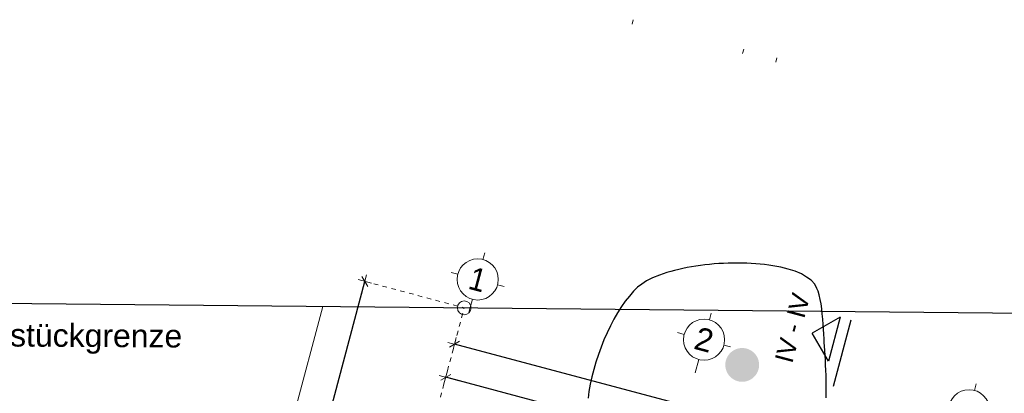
# Model space of a CAD drawing. Header units: metres. Extents: x 4462371 to 4462630, y 5328161 to 5328403.
# Tile 139 of 152: x 4462448 to 4462470, y 5328346 to 5328354. Entities that reach past the tile are written whole.
import ezdxf

# ---------------------------------------------------------------- set-up
doc = ezdxf.new("R2010")
doc.units = ezdxf.units.M
doc.header["$PDMODE"] = 65
for name, pattern in [('AUSGEZOGEN', [0]), ('PUNKT2_S9', [0.1, 0, -0.1]), ('VERDECKT2_S2', [0.15, 0.1, -0.05])]:
    doc.linetypes.add(name, pattern=pattern)
doc.layers.add('B30_BEWSYM', color=3, linetype='AUSGEZOGEN')
doc.layers.add('B31_BEWLIN', color=3, linetype='AUSGEZOGEN')
doc.layers.add('Maßlinie_Allgemein', color=7, linetype='AUSGEZOGEN', lineweight=13)
doc.layers.add('Standard', color=7, linetype='AUSGEZOGEN', lineweight=13)
doc.styles.add('ARIAL', font='ARIAL.TTF')
doc.dimstyles.new('_DIMSTYLE_5', dxfattribs={"dimtxt": 0.2, "dimasz": 0.3, "dimexe": 0, "dimexo": 1e-06, "dimgap": 0.1, "dimtad": 2, "dimrnd": 0.005, "dimzin": 4, "dimdsep": 46, "dimtxsty": 'ARIAL', "dimblk1": 'ALL_ML_STRICH', "dimblk2": 'ALL_ML_STRICH', "dimsah": 1, "dimcen": 0, "dimse1": 1, "dimse2": 1, "dimclrd": 7, "dimclre": 7, "dimclrt": 7, "dimadec": 0, "dimazin": 0, "dimtfac": 1, "dimtdec": 0, "dimtix": 1, "dimtmove": 2, "dimatfit": 3, "dimfxl": 0, "dimtzin": 0, "dimlwd": 0, "dimlwe": 13, "dimarcsym": 0})
doc.dimstyles.new('_DIMSTYLE_8', dxfattribs={"dimtxt": 0.2, "dimasz": 0.3, "dimexe": 0, "dimexo": 0, "dimgap": 0.1, "dimtad": 2, "dimdec": 3, "dimrnd": 0.005, "dimzin": 4, "dimdsep": 46, "dimtxsty": 'ARIAL', "dimblk1": 'ALL_ML_STRICH', "dimblk2": 'ALL_ML_STRICH', "dimsah": 1, "dimcen": 0, "dimclrd": 7, "dimclre": 7, "dimclrt": 7, "dimadec": 0, "dimazin": 0, "dimtfac": 1, "dimtdec": 0, "dimtix": 1, "dimtmove": 2, "dimatfit": 3, "dimfxl": 0, "dimtzin": 0, "dimlwd": 0, "dimlwe": 13, "dimarcsym": 0})
doc.dimstyles.new('_DIMSTYLE_9', dxfattribs={"dimtxt": 0.2, "dimasz": 0.3, "dimexe": 0, "dimexo": 1e-06, "dimgap": 0.1, "dimtad": 2, "dimdec": 3, "dimrnd": 0.005, "dimzin": 4, "dimdsep": 46, "dimtxsty": 'ARIAL', "dimblk1": 'ALL_ML_STRICH', "dimblk2": 'ALL_ML_STRICH', "dimsah": 1, "dimcen": 0, "dimse1": 1, "dimse2": 1, "dimclrd": 7, "dimclre": 7, "dimclrt": 7, "dimadec": 0, "dimazin": 0, "dimtfac": 1, "dimtdec": 0, "dimtix": 1, "dimtmove": 2, "dimatfit": 3, "dimfxl": 0, "dimtzin": 0, "dimlwd": 0, "dimlwe": 13, "dimarcsym": 0})

# ---------------------------------------------------------------- blocks, each defined once
blk = doc.blocks.new('ALL_ML_STRICH')
at = {"color": 0, "linetype": 'ByBlock', "lineweight": -2}
for p, q in [((-1, 0), (0.5, 0)), ((-0.3, -0.3), (0.3, 0.3)), ((0, -0.5), (0, 0.5))]:
    blk.add_line(p, q, dxfattribs=at)
blk = doc.blocks.new('*D119')
at = {"layer": 'DEFPOINTS', "color": 7, "linetype": 'AUSGEZOGEN', "lineweight": 13}
for p in [(4462473.703, 5328342.971), (4462456.215, 5328341.42), (4462472.159, 5328337.173)]:
    blk.add_point(p, dxfattribs=at)
at = {"layer": 'Maßlinie_Allgemein', "color": 7, "linetype": 'AUSGEZOGEN', "lineweight": -2}
blk.add_line((4462473.703, 5328342.971), (4462457.759, 5328347.218), dxfattribs=at)
at = {"layer": 'Maßlinie_Allgemein', "color": 7, "linetype": 'AUSGEZOGEN', "lineweight": 13, "yscale": 0.3, "zscale": 0.3}
for p, xscale, rotation in [((4462457.759, 5328347.218), 0.3, 165.0861849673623), ((4462473.703, 5328342.971), 0.2999999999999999, 345.0861849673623)]:
    blk.add_blockref('ALL_ML_STRICH', p, dxfattribs=dict(at, xscale=xscale, rotation=rotation))
at = {"layer": 'Maßlinie_Allgemein', "color": 7, "linetype": 'AUSGEZOGEN', "lineweight": 13, "insert": (4462465.062, 5328345.276), "char_height": 0.2, "width": 1, "attachment_point": 5, "rotation": 165.0862, "style": 'ARIAL'}
blk.add_mtext('\\A1;{\\A1;{16.50\\H0.132000;\\S^ ;}}', dxfattribs=at)
blk = doc.blocks.new('*D171')
at = {"layer": 'DEFPOINTS', "color": 7, "linetype": 'AUSGEZOGEN', "lineweight": 13}
for p in [(4462464.306, 5328344.698), (4462456.215, 5328341.42), (4462463.212, 5328340.591)]:
    blk.add_point(p, dxfattribs=at)
at = {"layer": 'Maßlinie_Allgemein', "color": 7, "linetype": 'AUSGEZOGEN', "lineweight": -2}
blk.add_line((4462464.306, 5328344.698), (4462457.566, 5328346.493), dxfattribs=at)
at = {"layer": 'Maßlinie_Allgemein', "color": 7, "linetype": 'AUSGEZOGEN', "lineweight": 13, "xscale": 0.3, "yscale": 0.3, "zscale": 0.3}
for p, rotation in [((4462457.566, 5328346.493), 165.0861849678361), ((4462464.306, 5328344.698), 345.0861849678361)]:
    blk.add_blockref('ALL_ML_STRICH', p, dxfattribs=dict(at, rotation=rotation))
at = {"layer": 'Maßlinie_Allgemein', "color": 7, "linetype": 'AUSGEZOGEN', "lineweight": 13, "insert": (4462460.294, 5328345.77), "char_height": 0.2, "width": 1, "attachment_point": 5, "rotation": 165.0862, "style": 'ARIAL'}
blk.add_mtext('\\A1;{\\A1;{6.97\\H0.132000;\\S5^ ;}}', dxfattribs=at)
blk = doc.blocks.new('*D287')
at = {"layer": 'DEFPOINTS', "color": 7, "linetype": 'AUSGEZOGEN', "lineweight": 13}
for p in [(4462457.971, 5328348.014), (4462454.04, 5328341.999), (4462456.215, 5328341.42)]:
    blk.add_point(p, dxfattribs=at)
at = {"layer": 'Maßlinie_Allgemein', "color": 7, "linetype": 'AUSGEZOGEN', "lineweight": -2}
for p, q in [((4462454.04, 5328341.999), (4462455.797, 5328348.593)), ((4462455.797, 5328348.593), (4462455.797, 5328348.593)), ((4462454.04, 5328341.999), (4462454.04, 5328341.999))]:
    blk.add_line(p, q, dxfattribs=at)
at = {"layer": 'Maßlinie_Allgemein', "color": 7, "linetype": 'AUSGEZOGEN', "lineweight": 13, "xscale": 0.3, "yscale": 0.3, "zscale": 0.3}
for p, rotation in [((4462455.797, 5328348.593), 75.08618503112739), ((4462454.04, 5328341.999), 255.0861850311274)]:
    blk.add_blockref('ALL_ML_STRICH', p, dxfattribs=dict(at, rotation=rotation))
at = {"layer": 'Maßlinie_Allgemein', "color": 7, "linetype": 'AUSGEZOGEN', "lineweight": 13, "insert": (4462454.731, 5328345.382), "char_height": 0.2, "width": 1, "attachment_point": 5, "rotation": 75.0862, "style": 'ARIAL'}
blk.add_mtext('\\A1;{\\A1;{6.82\\H0.132000;\\S5^ ;}}', dxfattribs=at)
blk = doc.blocks.new('COMPLEXOBJECT_66')
at = {"layer": 'Standard', "color": 7, "linetype": 'AUSGEZOGEN', "lineweight": 18}
for p, q in [((4462458.381, 5328349.07), (4462458.42, 5328349.215)), ((4462457.831, 5328348.751), (4462457.686, 5328348.79)), ((4462458.701, 5328348.519), (4462458.845, 5328348.481)), ((4462458.15, 5328348.2), (4462458.073, 5328347.91))]:
    blk.add_line(p, q, dxfattribs=at)
blk.add_circle((4462458.266, 5328348.635), 0.45, dxfattribs=at)
blk = doc.blocks.new('COMPLEXOBJECT_68')
at = {"layer": 'Standard', "color": 7, "linetype": 'AUSGEZOGEN', "lineweight": 18}
for p, q in [((4462469.132, 5328346.207), (4462469.17, 5328346.352)), ((4462468.581, 5328345.888), (4462468.436, 5328345.926)), ((4462469.451, 5328345.656), (4462469.596, 5328345.618)), ((4462468.9, 5328345.337), (4462468.823, 5328345.047))]:
    blk.add_line(p, q, dxfattribs=at)
blk.add_circle((4462469.016, 5328345.772), 0.45, dxfattribs=at)
blk = doc.blocks.new('COMPLEXOBJECT_69')
at = {"layer": 'Standard', "color": 7, "linetype": 'AUSGEZOGEN', "lineweight": 18}
for p, q in [((4462463.334, 5328347.751), (4462463.372, 5328347.896)), ((4462462.783, 5328347.432), (4462462.638, 5328347.471)), ((4462463.653, 5328347.2), (4462463.798, 5328347.162)), ((4462463.102, 5328346.881), (4462463.025, 5328346.591))]:
    blk.add_line(p, q, dxfattribs=at)
blk.add_circle((4462463.218, 5328347.316), 0.45, dxfattribs=at)
blk = doc.blocks.new('Laubbaum_Stamm')
at = {"lineweight": 13}
blk.add_hatch(color=7, dxfattribs=at).paths.add_polyline_path([(0, 0.5), (-0.051, 0.497), (-0.101, 0.49), (-0.15, 0.477), (-0.197, 0.459), (-0.243, 0.437), (-0.286, 0.41), (-0.326, 0.379), (-0.362, 0.344), (-0.395, 0.306), (-0.424, 0.264), (-0.449, 0.22), (-0.469, 0.174), (-0.484, 0.125), (-0.494, 0.076), (-0.499, 0.025), (-0.499, -0.025), (-0.494, -0.076), (-0.484, -0.125), (-0.469, -0.174), (-0.449, -0.22), (-0.424, -0.264), (-0.395, -0.306), (-0.362, -0.344), (-0.326, -0.379), (-0.286, -0.41), (-0.243, -0.437), (-0.197, -0.459), (-0.15, -0.477), (-0.101, -0.49), (-0.051, -0.497), (0, -0.5), (0.051, -0.497), (0.101, -0.49), (0.15, -0.477), (0.197, -0.459), (0.243, -0.437), (0.286, -0.41), (0.326, -0.379), (0.362, -0.344), (0.395, -0.306), (0.424, -0.264), (0.449, -0.22), (0.469, -0.174), (0.484, -0.125), (0.494, -0.076), (0.499, -0.025), (0.499, 0.025), (0.494, 0.076), (0.484, 0.125), (0.469, 0.174), (0.449, 0.22), (0.424, 0.264), (0.395, 0.306), (0.362, 0.344), (0.326, 0.379), (0.286, 0.41), (0.243, 0.437), (0.197, 0.459), (0.15, 0.477), (0.101, 0.49), (0.051, 0.497)])

msp = doc.modelspace()

# ---------------------------------------------------------------- linework, layer by layer
at = {"layer": 'B31_BEWLIN', "color": 250, "linetype": 'AUSGEZOGEN'}
msp.add_lwpolyline([(4462465.89261, 5328346.04425), (4462465.892, 5328346.16748), (4462465.88982, 5328346.28946), (4462465.88904, 5328346.41128), (4462465.88591, 5328346.53124), (4462465.88151, 5328346.64636), (4462465.8771, 5328346.76149), (4462465.87143, 5328346.87178), (4462465.86634, 5328346.97488), (4462465.85984, 5328347.07815), (4462465.85315, 5328347.1736), (4462465.8487, 5328347.25777), (4462465.84369, 5328347.33701), (4462465.83811, 5328347.4359), (4462465.8307, 5328347.54354), (4462465.82391, 5328347.6504), (4462465.81529, 5328347.76602), (4462465.80354, 5328347.87915), (4462465.79178, 5328347.99228), (4462465.77689, 5328348.10293), (4462465.75818, 5328348.19908), (4462465.73884, 5328348.29601), (4462465.71585, 5328348.37983), (4462465.68851, 5328348.43976), (4462465.64418, 5328348.53482), (4462465.56402, 5328348.61676), (4462465.45677, 5328348.68618), (4462465.34812, 5328348.75577), (4462465.21177, 5328348.81364), (4462465.05614, 5328348.85879), (4462464.97832, 5328348.88137), (4462464.89659, 5328348.90085), (4462464.81031, 5328348.91801), (4462464.72325, 5328348.93454), (4462464.63165, 5328348.94876), (4462464.53753, 5328348.95971), (4462464.4442, 5328348.97128), (4462464.34756, 5328348.97896), (4462464.24858, 5328348.98478), (4462464.151, 5328348.99044), (4462464.05168, 5328348.99345), (4462463.95064, 5328348.99381), (4462463.8496, 5328348.99418), (4462463.74744, 5328348.99112), (4462463.64574, 5328348.98586), (4462463.54343, 5328348.98139), (4462463.44078, 5328348.97411), (4462463.33921, 5328348.96386), (4462463.23765, 5328348.95361), (4462463.13794, 5328348.94101), (4462463.0401, 5328348.92605), (4462462.94225, 5328348.91109), (4462462.84768, 5328348.89362), (4462462.75575, 5328348.87442), (4462462.66303, 5328348.85459), (4462462.57296, 5328348.83304), (4462462.48757, 5328348.8088), (4462462.40217, 5328348.78457), (4462462.32144, 5328348.75765), (4462462.24555, 5328348.72946), (4462462.09299, 5328348.67247), (4462461.96068, 5328348.60599), (4462461.85735, 5328348.53167), (4462461.7641, 5328348.46442), (4462461.67259, 5328348.3754), (4462461.58474, 5328348.26888), (4462461.49548, 5328348.16251), (4462461.40926, 5328348.03942), (4462461.32735, 5328347.90444), (4462461.24607, 5328347.76868), (4462461.16909, 5328347.62102), (4462461.09848, 5328347.46693), (4462461.02866, 5328347.31345), (4462460.96505, 5328347.15214), (4462460.90908, 5328346.98922), (4462460.85311, 5328346.82631), (4462460.80478, 5328346.66179), (4462460.76615, 5328346.50113), (4462460.72815, 5328346.33969), (4462460.69985, 5328346.18209), (4462460.68393, 5328346.03303)], dxfattribs=at)
at = {"layer": 'Standard', "color": 7, "linetype": 'VERDECKT2_S2', "lineweight": 13}
msp.add_line((4462461.64425, 5328354.22514), (4462461.66999, 5328354.32177), dxfattribs=at)
at = {"layer": 'Standard', "color": 7, "linetype": 'PUNKT2_S9', "lineweight": 13}
for p, q in [((4462461.64425, 5328354.22514), (4462461.66999, 5328354.32177)), ((4462464.06004, 5328353.58173), (4462464.08577, 5328353.67836)), ((4462464.78477, 5328353.3887), (4462464.81051, 5328353.48533))]:
    msp.add_line(p, q, dxfattribs=at)
at = {"layer": 'Standard', "color": 7, "linetype": 'VERDECKT2_S2', "lineweight": 18}
for p in [(4462455.79658, 5328348.59276), (4462456.21463, 5328341.41994)]:
    msp.add_line(p, (4462457.97079, 5328348.01369), dxfattribs=at)
at = {"layer": 'Standard', "color": 7, "linetype": 'AUSGEZOGEN', "lineweight": 18}
msp.add_line((4462446.10046, 5328348.12842), (4462483.1721, 5328347.77012), dxfattribs=at)
at = {"layer": 'Standard', "color": 7, "linetype": 'AUSGEZOGEN', "lineweight": 25}
for p, q in [((4462446.10046, 5328348.12842), (4462483.1721, 5328347.77012)), ((4462466.19591, 5328347.81182), (4462465.58407, 5328347.45735)), ((4462466.19591, 5328347.81182), (4462465.93854, 5328346.84551)), ((4462466.05144, 5328346.29801), (4462466.43749, 5328347.74748)), ((4462465.93854, 5328346.84551), (4462465.58407, 5328347.45735))]:
    msp.add_line(p, q, dxfattribs=at)
at = {"layer": 'Standard', "color": 7, "linetype": 'AUSGEZOGEN', "lineweight": 13}
msp.add_line((4462453.31568, 5328342.19204), (4462454.87418, 5328348.04362), dxfattribs=at)
at = {"layer": 'Standard', "color": 7, "linetype": 'AUSGEZOGEN', "lineweight": 18}
msp.add_circle((4462457.97079, 5328348.01369), 0.15, dxfattribs=at)

# ---------------------------------------------------------------- block references
at = {"layer": 'B30_BEWSYM', "color": 3, "linetype": 'AUSGEZOGEN', "lineweight": -3, "xscale": 0.740000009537, "yscale": 0.740000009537, "zscale": 0.740000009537, "rotation": 308.3640628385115}
msp.add_blockref('Laubbaum_Stamm', (4462464.05263, 5328346.76453), dxfattribs=at)
at = {"layer": 'Standard', "color": 7, "linetype": 'AUSGEZOGEN', "lineweight": 18}
for name in ['COMPLEXOBJECT_66', 'COMPLEXOBJECT_69', 'COMPLEXOBJECT_68']:
    msp.add_blockref(name, (0, 0), dxfattribs=at)

# ---------------------------------------------------------------- texts
at = {"layer": 'Standard', "color": 7, "linetype": 'AUSGEZOGEN', "lineweight": 18, "style": 'ARIAL'}
for s, insert, char_height, width, attachment_point, rotation in [('\\W0.90;1', (4462458.26566, 5328348.63513), 0.5, 0.6172811, 5, 345.086185), ('\\W0.99;IV\\~-\\~IV', (4462465.34249, 5328347.52169), 0.4, 1.7452628, 8, 75.086185), ('\\W0.99;2', (4462463.21802, 5328347.31613), 0.5, 0.6392436, 5, 345.086185)]:
    msp.add_mtext(s, dxfattribs=dict(at, insert=insert, char_height=char_height, width=width, attachment_point=attachment_point, rotation=rotation))
at = {"layer": 'Standard', "color": 7, "linetype": 'AUSGEZOGEN', "lineweight": 13, "insert": (4462446.09611, 5328347.67844), "char_height": 0.5, "width": 5.9843769, "attachment_point": 1, "rotation": 359.672171, "style": 'ARIAL'}
msp.add_mtext('\\W1.00;Grundstückgrenze', dxfattribs=at)

# ---------------------------------------------------------------- dimensions: what is measured, and where the dimension line sits
at = {"layer": 'Maßlinie_Allgemein', "color": 7, "linetype": 'AUSGEZOGEN', "lineweight": 13}
for base, p1, p2, angle, dimstyle, picture, middle in [((4462455.79658, 5328348.59276), (4462454.04042, 5328341.99901), (4462455.79658, 5328348.59276), 75.086185, '_DIMSTYLE_8', '*D287', (4462454.73091, 5328345.38191)), ((4462457.75882, 5328347.21782), (4462472.15881, 5328337.17341), (4462456.21463, 5328341.41994), 165.086185, '_DIMSTYLE_5', '*D119', (4462465.06223, 5328345.27618)), ((4462457.5658, 5328346.49309), (4462463.21203, 5328340.59113), (4462456.21463, 5328341.41994), 165.086185, '_DIMSTYLE_9', '*D171', (4462460.29395, 5328345.77001))]:
    dim = msp.add_linear_dim(base=base, p1=p1, p2=p2, angle=angle, dimstyle=dimstyle, override={"dimpost": '<>', "dimclrd": 7, "dimclre": 7, "dimclrt": 7, "dimlwd": 0, "dimlwe": 13}, dxfattribs=at)
    dim.commit()
    dim.dimension.update_dxf_attribs({"geometry": picture, "text_midpoint": middle, "dimtype": 160})

doc.saveas('drawing.dxf')
